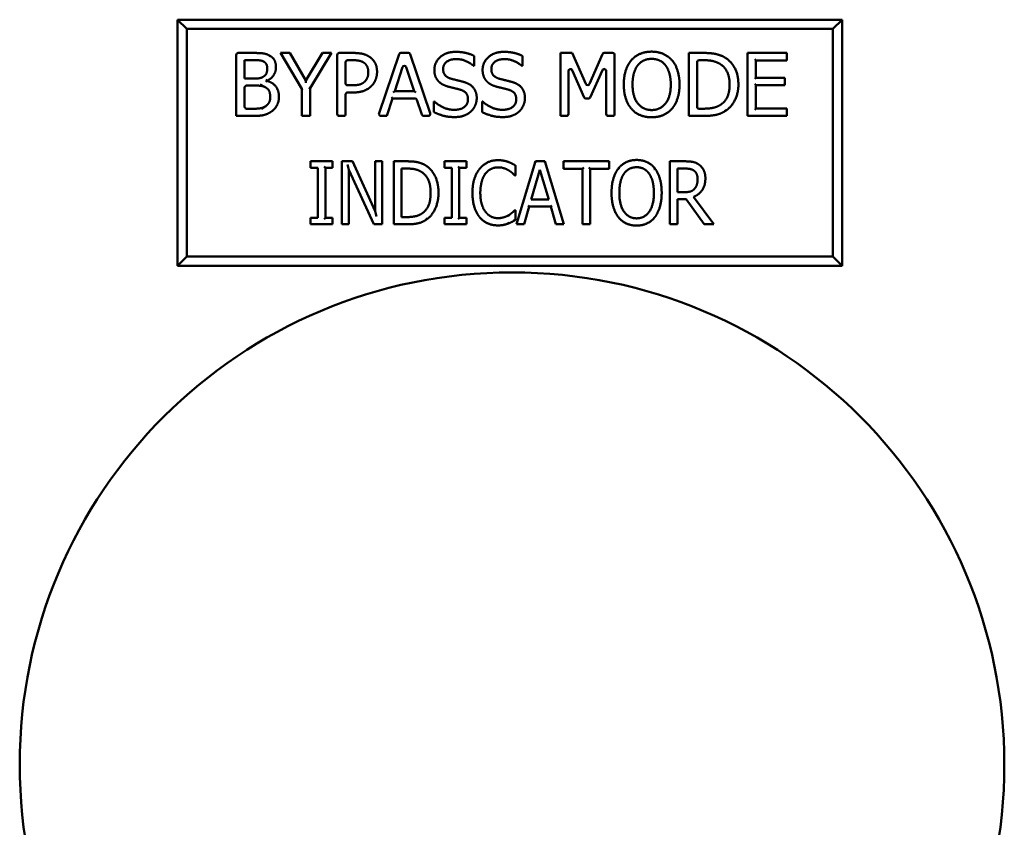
# Model space of a CAD drawing. Header units: inches. Extents: x 1 to 203, y 4 to 128.
# Tile 130 of 132: x 107.55 to 110.05, y 110.18 to 112.23. Entities that reach past the tile are written whole.
import ezdxf

# ---------------------------------------------------------------- set-up
doc = ezdxf.new("R2010")
doc.units = ezdxf.units.IN
doc.header["$LTSCALE"] = 6
doc.header["$MEASUREMENT"] = 0
doc.layers.add('Visible (ANSI)', color=7, linetype='Continuous', lineweight=50)

msp = doc.modelspace()

# ---------------------------------------------------------------- linework, layer by layer
at = {"layer": 'Visible (ANSI)'}
for p, q in [((109.6424, 112.2322), (107.9549, 112.2322)), ((107.9784, 112.2088), (107.9549, 112.2322)), ((107.9549, 112.2322), (107.9549, 111.6072)), ((109.619, 112.2088), (109.6424, 112.2322)), ((109.6424, 111.6072), (109.6424, 112.2322)), ((107.9784, 112.2088), (109.619, 112.2088)), ((107.9784, 111.6307), (107.9784, 112.2088)), ((109.619, 112.2088), (109.619, 111.6307)), ((108.1041, 111.9877), (108.1041, 112.1427)), ((108.1091, 112.1477), (108.1465, 112.1477)), ((108.1457, 112.1295), (108.1254, 112.1295)), ((108.1254, 112.1295), (108.1254, 112.0827)), ((108.1871, 112.1385), (108.1885, 112.1412)), ((108.2216, 112.1447), (108.2164, 112.1477)), ((108.2705, 112.0563), (108.2164, 112.1477)), ((108.2164, 112.1477), (108.24, 112.1477)), ((108.2383, 112.1447), (108.24, 112.1477)), ((108.24, 112.1477), (108.2812, 112.0773)), ((108.2812, 112.0773), (108.3232, 112.1477)), ((108.3458, 112.1477), (108.2917, 112.0585)), ((108.3249, 112.1447), (108.3232, 112.1477)), ((108.3232, 112.1477), (108.3458, 112.1477)), ((108.3405, 112.1447), (108.3458, 112.1477)), ((108.3606, 111.9927), (108.3606, 112.1427)), ((108.3656, 112.1477), (108.4008, 112.1477)), ((108.3995, 112.1293), (108.3868, 112.1293)), ((108.4669, 111.9943), (108.5175, 112.1443)), ((108.5222, 112.1477), (108.5412, 112.1477)), ((108.546, 112.1443), (108.5965, 111.9943)), ((108.7086, 112.1401), (108.7086, 112.1147)), ((108.8311, 112.1401), (108.8311, 112.1147)), ((108.9277, 112.1477), (108.9567, 112.1477)), ((108.9277, 111.9877), (108.9277, 112.1477)), ((108.9567, 112.1477), (108.992, 112.0689)), ((109.0012, 112.069), (109.034, 112.1447)), ((109.0386, 112.1477), (109.0599, 112.1477)), ((109.0649, 112.1427), (109.0649, 111.9927)), ((109.256, 112.1447), (109.253, 112.1477)), ((109.253, 111.9877), (109.253, 112.1477)), ((109.253, 112.1477), (109.2894, 112.1477)), ((109.2905, 112.1293), (109.2793, 112.1293)), ((109.4053, 112.1447), (109.4023, 112.1477)), ((109.4023, 111.9877), (109.4023, 112.1477)), ((109.4023, 112.1477), (109.5024, 112.1477)), ((109.4205, 112.1317), (109.4235, 112.1287)), ((109.5024, 112.1287), (109.4235, 112.1287)), ((109.4235, 112.1287), (109.4235, 112.0849)), ((109.4994, 112.1447), (109.5024, 112.1477)), ((109.4994, 112.1317), (109.5024, 112.1287)), ((109.5024, 112.1477), (109.5024, 112.1287)), ((108.3818, 112.1243), (108.3818, 112.0705)), ((108.5265, 112.1114), (108.5066, 112.0505)), ((108.556, 112.0505), (108.536, 112.1114)), ((108.7086, 112.1147), (108.707, 112.1147)), ((108.8311, 112.1147), (108.8295, 112.1147)), ((108.9475, 112.1018), (108.9475, 111.9927)), ((108.9876, 112.0347), (108.9571, 112.1038)), ((109.034, 112.104), (109.0032, 112.0347)), ((109.0436, 111.9927), (109.0436, 112.102)), ((109.2743, 112.1243), (109.2743, 112.0111)), ((108.1254, 112.0827), (108.1495, 112.0827)), ((108.1797, 112.0793), (108.1827, 112.0774)), ((108.1797, 112.0743), (108.1827, 112.0766)), ((108.1827, 112.0774), (108.1827, 112.0766)), ((108.2812, 112.0714), (108.2812, 112.0773)), ((109.4205, 112.0819), (109.4235, 112.0849)), ((109.4235, 112.0849), (109.497, 112.0849)), ((109.494, 112.0819), (109.497, 112.0849)), ((109.497, 112.0849), (109.497, 112.066)), ((108.1254, 112.0599), (108.1254, 112.0108)), ((108.1495, 112.0649), (108.1304, 112.0649)), ((108.1775, 112.0608), (108.1652, 112.0673)), ((108.2735, 112.0571), (108.2705, 112.0563)), ((108.2705, 111.9877), (108.2705, 112.0563)), ((108.2887, 112.0593), (108.2917, 112.0585)), ((108.2917, 112.0585), (108.2917, 111.9877)), ((108.3868, 112.0655), (108.3964, 112.0655)), ((108.5024, 112.0475), (108.5066, 112.0505)), ((108.5066, 112.0505), (108.556, 112.0505)), ((108.5601, 112.0475), (108.556, 112.0505)), ((109.4205, 112.069), (109.4235, 112.066)), ((109.497, 112.066), (109.4235, 112.066)), ((109.4235, 112.066), (109.4235, 112.0066)), ((109.494, 112.069), (109.497, 112.066)), ((108.3818, 112.0423), (108.3818, 111.9927)), ((108.3999, 112.0473), (108.3868, 112.0473)), ((108.5007, 112.0324), (108.4862, 111.9877)), ((108.4986, 112.0354), (108.5007, 112.0324)), ((108.5582, 112.0324), (108.5007, 112.0324)), ((108.5752, 111.9911), (108.5629, 112.0289)), ((108.9986, 112.0317), (108.9922, 112.0317)), ((108.1304, 112.0058), (108.1426, 112.0058)), ((108.168, 112.0047), (108.1789, 112.0126)), ((108.606, 111.9973), (108.606, 112.024)), ((108.606, 112.024), (108.6076, 112.024)), ((108.7285, 111.9973), (108.7285, 112.024)), ((108.7285, 112.024), (108.7301, 112.024)), ((109.2793, 112.0061), (109.2905, 112.0061)), ((109.4205, 112.0036), (109.4235, 112.0066)), ((109.4235, 112.0066), (109.5024, 112.0066)), ((109.4994, 112.0036), (109.5024, 112.0066)), ((109.5024, 112.0066), (109.5024, 111.9877)), ((108.1071, 111.9907), (108.1041, 111.9877)), ((108.15, 111.9877), (108.1041, 111.9877)), ((108.2735, 111.9907), (108.2705, 111.9877)), ((108.2917, 111.9877), (108.2705, 111.9877)), ((108.2887, 111.9907), (108.2917, 111.9877)), ((108.3768, 111.9877), (108.3656, 111.9877)), ((108.4862, 111.9877), (108.4716, 111.9877)), ((108.484, 111.9907), (108.4862, 111.9877)), ((108.5918, 111.9877), (108.58, 111.9877)), ((108.9425, 111.9877), (108.9277, 111.9877)), ((109.0599, 111.9877), (109.0486, 111.9877)), ((109.256, 111.9907), (109.253, 111.9877)), ((109.2898, 111.9877), (109.253, 111.9877)), ((109.4053, 111.9907), (109.4023, 111.9877)), ((109.5024, 111.9877), (109.4023, 111.9877)), ((109.4994, 111.9907), (109.5024, 111.9877)), ((108.2928, 111.8724), (108.3488, 111.8724)), ((108.2928, 111.8561), (108.2928, 111.8724)), ((108.3112, 111.8561), (108.2928, 111.8561)), ((108.3112, 111.7288), (108.3112, 111.8561)), ((108.3274, 111.8591), (108.3304, 111.8561)), ((108.3488, 111.8561), (108.3304, 111.8561)), ((108.3304, 111.8561), (108.3304, 111.7288)), ((108.3458, 111.8591), (108.3488, 111.8561)), ((108.3488, 111.8724), (108.3488, 111.8561)), ((108.3752, 111.8694), (108.3722, 111.8724)), ((108.3722, 111.7124), (108.3722, 111.8724)), ((108.3722, 111.8724), (108.3993, 111.8724)), ((108.3871, 111.8641), (108.3901, 111.8504)), ((108.4535, 111.7124), (108.3901, 111.8504)), ((108.3901, 111.8504), (108.3901, 111.7124)), ((108.3974, 111.8694), (108.3993, 111.8724)), ((108.3993, 111.8724), (108.4572, 111.7458)), ((108.4602, 111.8694), (108.4572, 111.8724)), ((108.4572, 111.8724), (108.4751, 111.8724)), ((108.4572, 111.7458), (108.4572, 111.8724)), ((108.4721, 111.8694), (108.4751, 111.8724)), ((108.4751, 111.8724), (108.4751, 111.7124)), ((108.5074, 111.8694), (108.5044, 111.8724)), ((108.5044, 111.7124), (108.5044, 111.8724)), ((108.5044, 111.8724), (108.537, 111.8724)), ((108.5381, 111.854), (108.5236, 111.854)), ((108.5236, 111.854), (108.5236, 111.7308)), ((108.6329, 111.8724), (108.6889, 111.8724)), ((108.6329, 111.8561), (108.6329, 111.8724)), ((108.6513, 111.8561), (108.6329, 111.8561)), ((108.6513, 111.7288), (108.6513, 111.8561)), ((108.6675, 111.8591), (108.6705, 111.8561)), ((108.6889, 111.8561), (108.6705, 111.8561)), ((108.6705, 111.8561), (108.6705, 111.7288)), ((108.6859, 111.8591), (108.6889, 111.8561)), ((108.6889, 111.8724), (108.6889, 111.8561)), ((108.8133, 111.8618), (108.8133, 111.8361)), ((108.8157, 111.7124), (108.8642, 111.8724)), ((108.8754, 111.8505), (108.8534, 111.7753)), ((108.8664, 111.8694), (108.8642, 111.8724)), ((108.8642, 111.8724), (108.8876, 111.8724)), ((108.8976, 111.7753), (108.8754, 111.8505)), ((108.8854, 111.8694), (108.8876, 111.8724)), ((108.8876, 111.8724), (108.9361, 111.7124)), ((108.9381, 111.8694), (108.9351, 111.8724)), ((108.9351, 111.8535), (108.9351, 111.8724)), ((108.9351, 111.8724), (109.051, 111.8724)), ((108.9381, 111.8565), (108.9351, 111.8535)), ((108.9835, 111.8535), (108.9351, 111.8535)), ((108.9865, 111.8565), (108.9835, 111.8535)), ((108.9835, 111.7124), (108.9835, 111.8535)), ((108.9996, 111.8565), (109.0026, 111.8535)), ((109.051, 111.8535), (109.0026, 111.8535)), ((109.0026, 111.8535), (109.0026, 111.7124)), ((109.048, 111.8694), (109.051, 111.8724)), ((109.048, 111.8565), (109.051, 111.8535)), ((109.051, 111.8724), (109.051, 111.8535)), ((109.2054, 111.7124), (109.2054, 111.8724)), ((109.2054, 111.8724), (109.2425, 111.8724)), ((109.2436, 111.854), (109.2246, 111.854)), ((109.2246, 111.854), (109.2246, 111.7939)), ((108.7343, 111.8425), (108.7367, 111.8407)), ((108.8133, 111.8361), (108.8118, 111.8361)), ((108.8534, 111.7753), (108.8976, 111.7753)), ((109.2246, 111.7939), (109.2415, 111.7939)), ((109.2464, 111.7761), (109.2246, 111.7761)), ((109.2246, 111.7761), (109.2246, 111.7124)), ((109.292, 111.7124), (109.2464, 111.7761)), ((109.2656, 111.7821), (109.3168, 111.7124)), ((108.8481, 111.7572), (108.835, 111.7124)), ((108.8458, 111.7602), (108.8481, 111.7572)), ((108.9029, 111.7572), (108.8481, 111.7572)), ((108.9052, 111.7602), (108.9029, 111.7572)), ((108.9159, 111.7124), (108.9029, 111.7572)), ((108.2928, 111.7124), (108.2928, 111.7288)), ((108.2928, 111.7288), (108.3112, 111.7288)), ((108.3274, 111.7258), (108.3304, 111.7288)), ((108.3304, 111.7288), (108.3488, 111.7288)), ((108.3458, 111.7258), (108.3488, 111.7288)), ((108.3488, 111.7288), (108.3488, 111.7124)), ((108.4602, 111.732), (108.4572, 111.7458)), ((108.5236, 111.7308), (108.5381, 111.7308)), ((108.6329, 111.7124), (108.6329, 111.7288)), ((108.6329, 111.7288), (108.6513, 111.7288)), ((108.6675, 111.7258), (108.6705, 111.7288)), ((108.6705, 111.7288), (108.6889, 111.7288)), ((108.6859, 111.7258), (108.6889, 111.7288)), ((108.6889, 111.7288), (108.6889, 111.7124)), ((108.7982, 111.7334), (108.7966, 111.7359)), ((108.8119, 111.7487), (108.8133, 111.7487)), ((108.8124, 111.7478), (108.8133, 111.7487)), ((108.8133, 111.7487), (108.8133, 111.7233)), ((108.3488, 111.7124), (108.2928, 111.7124)), ((108.3458, 111.7154), (108.3488, 111.7124)), ((108.3752, 111.7154), (108.3722, 111.7124)), ((108.3901, 111.7124), (108.3722, 111.7124)), ((108.3871, 111.7154), (108.3901, 111.7124)), ((108.4555, 111.7154), (108.4535, 111.7124)), ((108.4751, 111.7124), (108.4535, 111.7124)), ((108.4721, 111.7154), (108.4751, 111.7124)), ((108.5074, 111.7154), (108.5044, 111.7124)), ((108.5374, 111.7124), (108.5044, 111.7124)), ((108.6889, 111.7124), (108.6329, 111.7124)), ((108.6859, 111.7154), (108.6889, 111.7124)), ((108.7931, 111.7171), (108.7942, 111.7142)), ((108.8197, 111.7154), (108.8157, 111.7124)), ((108.835, 111.7124), (108.8157, 111.7124)), ((108.8327, 111.7154), (108.835, 111.7124)), ((108.9182, 111.7154), (108.9159, 111.7124)), ((108.9361, 111.7124), (108.9159, 111.7124)), ((108.9321, 111.7154), (108.9361, 111.7124)), ((108.9865, 111.7154), (108.9835, 111.7124)), ((109.0026, 111.7124), (108.9835, 111.7124)), ((108.9996, 111.7154), (109.0026, 111.7124)), ((109.2246, 111.7124), (109.2054, 111.7124)), ((109.3168, 111.7124), (109.292, 111.7124)), ((107.9784, 111.6307), (107.9549, 111.6072)), ((109.619, 111.6307), (107.9784, 111.6307)), ((109.619, 111.6307), (109.6424, 111.6072)), ((107.9549, 111.6072), (109.6424, 111.6072))]:
    msp.add_line(p, q, dxfattribs=at)
msp.add_circle((108.8044, 110.3402), 1.25, dxfattribs=at)
for centre, start, end in [((108.1091, 112.1427), 90, 180), ((108.3656, 112.1427), 90, 180), ((108.3868, 112.1243), 90, 180), ((108.5222, 112.1427), 90, 161.3703), ((108.5412, 112.1427), 18.6297, 90), ((109.0386, 112.1427), 90, 156.5502), ((109.0599, 112.1427), 0, 90), ((109.2793, 112.1243), 90, 180), ((108.5312, 112.1098), 18.1979, 161.8911), ((108.9525, 112.1018), 23.8079, 180), ((109.0386, 112.102), 0, 155.9934), ((108.1304, 112.0599), 90, 180), ((108.3868, 112.0705), 180, 270), ((108.9966, 112.071), 204.1479, 336.5502), ((108.3868, 112.0423), 90, 180), ((108.5582, 112.0274), 17.9854, 90), ((108.9922, 112.0367), 203.8079, 270), ((108.9986, 112.0367), 270, 335.9934), ((108.1304, 112.0108), 180, 270), ((109.2793, 112.0111), 180, 270), ((108.3656, 111.9927), 180, 270), ((108.3768, 111.9927), 270, 0), ((108.4716, 111.9927), 161.3703, 270), ((108.58, 111.9927), 197.9854, 270), ((108.5918, 111.9927), 270, 18.6297), ((108.9425, 111.9927), 270, 0), ((109.0486, 111.9927), 180, 270), ((109.0599, 111.9927), 270, 0)]:
    msp.add_arc(centre, 0.005, start, end, dxfattribs=at)
for points in [[(108.6072, 112.1047), (108.6072, 112.1242), (108.6375, 112.1505), (108.661, 112.1505)], [(108.661, 112.1505), (108.6745, 112.1505), (108.6983, 112.1452), (108.7086, 112.1401)], [(108.7297, 112.1047), (108.7297, 112.1242), (108.76, 112.1505), (108.7835, 112.1505)], [(108.7835, 112.1505), (108.797, 112.1505), (108.8209, 112.1452), (108.8311, 112.1401)], [(108.1748, 112.1254), (108.1696, 112.1282), (108.157, 112.1295), (108.1457, 112.1295)], [(108.1465, 112.1477), (108.1636, 112.1477), (108.1807, 112.1455), (108.1885, 112.1412)], [(108.1829, 112.1086), (108.1829, 112.1143), (108.179, 112.1229), (108.1748, 112.1254)], [(108.1885, 112.1412), (108.1972, 112.1366), (108.2051, 112.1217), (108.2051, 112.1116)], [(108.428, 112.1232), (108.4229, 112.1265), (108.4095, 112.1293), (108.3995, 112.1293)], [(108.4008, 112.1477), (108.415, 112.1477), (108.435, 112.143), (108.4426, 112.1377)], [(108.4426, 112.1377), (108.4516, 112.1316), (108.4617, 112.1128), (108.4617, 112.0994)], [(108.6624, 112.1321), (108.6476, 112.1321), (108.6294, 112.1182), (108.6294, 112.107)], [(108.707, 112.1147), (108.6994, 112.1217), (108.6755, 112.1321), (108.6624, 112.1321)], [(108.7849, 112.1321), (108.7702, 112.1321), (108.7519, 112.1182), (108.7519, 112.107)], [(108.8295, 112.1147), (108.8219, 112.1217), (108.798, 112.1321), (108.7849, 112.1321)], [(109.159, 112.1326), (109.1475, 112.1326), (109.1301, 112.1246), (109.1235, 112.116)], [(109.1944, 112.116), (109.1881, 112.1243), (109.1702, 112.1326), (109.159, 112.1326)], [(109.2894, 112.1477), (109.312, 112.1477), (109.3377, 112.1409), (109.3468, 112.135)], [(109.3468, 112.135), (109.3622, 112.1247), (109.3792, 112.0909), (109.3792, 112.0675)], [(108.174, 112.088), (108.1789, 112.0911), (108.1829, 112.1011), (108.1829, 112.1086)], [(108.2051, 112.1116), (108.2051, 112.1003), (108.1932, 112.0824), (108.1827, 112.0774)], [(108.4395, 112.0988), (108.4395, 112.1071), (108.4338, 112.1193), (108.428, 112.1232)], [(108.6176, 112.0758), (108.6126, 112.0811), (108.6072, 112.0954), (108.6072, 112.1047)], [(108.6294, 112.107), (108.6294, 112.0968), (108.6401, 112.0848), (108.6502, 112.0821)], [(108.7401, 112.0758), (108.7352, 112.0811), (108.7297, 112.0954), (108.7297, 112.1047)], [(108.7519, 112.107), (108.7519, 112.0968), (108.7626, 112.0848), (108.7728, 112.0821)], [(109.1235, 112.116), (109.1171, 112.1079), (109.1104, 112.0832), (109.1104, 112.0677)], [(109.2075, 112.0677), (109.2075, 112.0835), (109.2006, 112.108), (109.1944, 112.116)], [(108.1495, 112.0827), (108.1595, 112.0827), (108.1689, 112.0848), (108.174, 112.088)], [(108.1827, 112.0766), (108.1969, 112.0727), (108.2126, 112.0521), (108.2126, 112.0368)], [(108.4617, 112.0994), (108.4617, 112.0891), (108.4543, 112.0704), (108.4477, 112.0639)], [(108.644, 112.0617), (108.6357, 112.0639), (108.6226, 112.0705), (108.6176, 112.0758)], [(108.6502, 112.0821), (108.657, 112.0802), (108.6765, 112.0756), (108.683, 112.0736)], [(108.7665, 112.0617), (108.7582, 112.0639), (108.7451, 112.0705), (108.7401, 112.0758)], [(108.7728, 112.0821), (108.7795, 112.0802), (108.7991, 112.0756), (108.8056, 112.0736)], [(108.1775, 112.0608), (108.1724, 112.0634), (108.1605, 112.0649), (108.1495, 112.0649)], [(108.1905, 112.0359), (108.1905, 112.045), (108.1853, 112.0566), (108.1775, 112.0608)], [(108.4477, 112.0639), (108.4394, 112.0557), (108.417, 112.0473), (108.3999, 112.0473)], [(108.6729, 112.0544), (108.6655, 112.0565), (108.6532, 112.0594), (108.644, 112.0617)], [(108.6926, 112.0299), (108.6926, 112.0395), (108.6832, 112.0515), (108.6729, 112.0544)], [(108.683, 112.0736), (108.6995, 112.0686), (108.7148, 112.0482), (108.7148, 112.0333)], [(108.7954, 112.0544), (108.7881, 112.0565), (108.7757, 112.0594), (108.7665, 112.0617)], [(108.8152, 112.0299), (108.8152, 112.0395), (108.8057, 112.0515), (108.7954, 112.0544)], [(108.8056, 112.0736), (108.822, 112.0686), (108.8373, 112.0482), (108.8373, 112.0333)], [(109.1073, 112.0061), (109.0981, 112.0167), (109.0882, 112.048), (109.0882, 112.0677)], [(109.1104, 112.0677), (109.1104, 112.0362), (109.1368, 112.0027), (109.159, 112.0027)], [(109.159, 112.0027), (109.1812, 112.0027), (109.2075, 112.0362), (109.2075, 112.0677)], [(109.2297, 112.0677), (109.2297, 112.0482), (109.2198, 112.0167), (109.2105, 112.0061)], [(109.3792, 112.0675), (109.3792, 112.0456), (109.3614, 112.0104), (109.3465, 112.0005)], [(108.1789, 112.0126), (108.1849, 112.0168), (108.1905, 112.0275), (108.1905, 112.0359)], [(108.657, 112.0032), (108.6746, 112.0032), (108.6926, 112.0179), (108.6926, 112.0299)], [(108.7148, 112.0333), (108.7148, 112.0238), (108.7071, 112.0057), (108.7003, 111.9993)], [(108.7795, 112.0032), (108.7971, 112.0032), (108.8152, 112.0179), (108.8152, 112.0299)], [(108.8373, 112.0333), (108.8373, 112.0238), (108.8297, 112.0057), (108.8228, 111.9993)], [(108.1426, 112.0058), (108.1566, 112.0058), (108.1727, 112.0084), (108.1789, 112.0126)], [(108.6076, 112.024), (108.6181, 112.0141), (108.6447, 112.0032), (108.657, 112.0032)], [(108.7301, 112.024), (108.7406, 112.0141), (108.7672, 112.0032), (108.7795, 112.0032)], [(109.1589, 111.9843), (109.1427, 111.9843), (109.1167, 111.9953), (109.1073, 112.0061)], [(109.2105, 112.0061), (109.2006, 111.9949), (109.1746, 111.9843), (109.1589, 111.9843)], [(109.3465, 112.0005), (109.3343, 111.9929), (109.3093, 111.9877), (109.2898, 111.9877)], [(108.6585, 111.9848), (108.6412, 111.9848), (108.6168, 111.9921), (108.606, 111.9973)], [(108.7003, 111.9993), (108.6926, 111.9923), (108.6732, 111.9848), (108.6585, 111.9848)], [(108.7811, 111.9848), (108.7637, 111.9848), (108.7393, 111.9921), (108.7285, 111.9973)], [(108.8228, 111.9993), (108.8152, 111.9923), (108.7957, 111.9848), (108.7811, 111.9848)], [(108.7221, 111.8532), (108.7306, 111.864), (108.7542, 111.8753), (108.7689, 111.8753)], [(108.7689, 111.8753), (108.7761, 111.8753), (108.7888, 111.873), (108.7942, 111.8711)], [(109.0743, 111.8542), (109.0828, 111.8648), (109.1062, 111.8758), (109.1208, 111.8758)], [(109.1208, 111.8758), (109.1354, 111.8758), (109.159, 111.8644), (109.1672, 111.8542)], [(108.537, 111.8724), (108.5574, 111.8724), (108.5805, 111.8657), (108.5885, 111.8597)], [(108.5761, 111.8444), (108.5684, 111.8495), (108.551, 111.854), (108.5381, 111.854)], [(108.5885, 111.8597), (108.6024, 111.8495), (108.6177, 111.8156), (108.6177, 111.7923)], [(108.704, 111.7923), (108.704, 111.8124), (108.7132, 111.8422), (108.7221, 111.8532)], [(108.7686, 111.8571), (108.7594, 111.8571), (108.7429, 111.8487), (108.7367, 111.8407)], [(108.7956, 111.8495), (108.7901, 111.8529), (108.7772, 111.8571), (108.7686, 111.8571)], [(108.7942, 111.8711), (108.7988, 111.8695), (108.8085, 111.8647), (108.8133, 111.8618)], [(109.0571, 111.7924), (109.0571, 111.8125), (109.066, 111.8431), (109.0743, 111.8542)], [(109.1208, 111.8574), (109.1104, 111.8574), (109.0947, 111.8494), (109.0887, 111.8408)], [(109.1528, 111.8408), (109.1471, 111.8491), (109.1309, 111.8574), (109.1208, 111.8574)], [(109.1672, 111.8542), (109.1753, 111.8435), (109.1844, 111.8124), (109.1844, 111.7924)], [(109.2425, 111.8724), (109.2548, 111.8724), (109.2716, 111.8695), (109.2791, 111.864)], [(109.2665, 111.8486), (109.2625, 111.8516), (109.2516, 111.854), (109.2436, 111.854)], [(109.2791, 111.864), (109.2866, 111.8586), (109.2954, 111.8416), (109.2954, 111.829)], [(108.5978, 111.7926), (108.5978, 111.811), (108.5868, 111.837), (108.5761, 111.8444)], [(108.7367, 111.8407), (108.7306, 111.8325), (108.7239, 111.8077), (108.7239, 111.7923)], [(108.8118, 111.8361), (108.8093, 111.8387), (108.8013, 111.846), (108.7956, 111.8495)], [(109.0887, 111.8408), (109.083, 111.8326), (109.0769, 111.808), (109.0769, 111.7924)], [(109.1646, 111.7924), (109.1646, 111.8083), (109.1584, 111.8328), (109.1528, 111.8408)], [(109.2954, 111.829), (109.2954, 111.8115), (109.2795, 111.7878), (109.2656, 111.7821)], [(109.2756, 111.8273), (109.2756, 111.8343), (109.2712, 111.8451), (109.2665, 111.8486)], [(109.2674, 111.8022), (109.2716, 111.8066), (109.2756, 111.819), (109.2756, 111.8273)], [(109.2415, 111.7939), (109.2496, 111.7939), (109.2629, 111.7971), (109.2674, 111.8022)], [(108.5779, 111.7415), (108.5879, 111.749), (108.5978, 111.7739), (108.5978, 111.7926)], [(108.6177, 111.7923), (108.6177, 111.7704), (108.6017, 111.7351), (108.5884, 111.7253)], [(108.7222, 111.7306), (108.7135, 111.741), (108.704, 111.7721), (108.704, 111.7923)], [(108.7239, 111.7923), (108.7239, 111.7758), (108.731, 111.7521), (108.7372, 111.7439)], [(109.0743, 111.7308), (109.066, 111.7415), (109.0571, 111.7727), (109.0571, 111.7924)], [(109.0769, 111.7924), (109.0769, 111.7609), (109.1008, 111.7275), (109.1208, 111.7275)], [(109.1208, 111.7275), (109.1409, 111.7275), (109.1646, 111.7609), (109.1646, 111.7924)], [(109.1844, 111.7924), (109.1844, 111.773), (109.1755, 111.7415), (109.1672, 111.7308)], [(108.5884, 111.7253), (108.5775, 111.7176), (108.5549, 111.7124), (108.5374, 111.7124)], [(108.5381, 111.7308), (108.5509, 111.7308), (108.57, 111.7354), (108.5779, 111.7415)], [(108.7686, 111.7096), (108.7545, 111.7096), (108.7307, 111.7201), (108.7222, 111.7306)], [(108.7372, 111.7439), (108.7432, 111.736), (108.7595, 111.728), (108.7686, 111.728)], [(108.7686, 111.728), (108.7769, 111.728), (108.791, 111.7325), (108.7966, 111.7359)], [(108.7966, 111.7359), (108.8019, 111.7393), (108.8097, 111.7463), (108.8119, 111.7487)], [(109.1208, 111.7091), (109.1061, 111.7091), (109.0828, 111.7201), (109.0743, 111.7308)], [(109.1672, 111.7308), (109.1584, 111.7197), (109.1348, 111.7091), (109.1208, 111.7091)], [(108.7942, 111.7142), (108.7879, 111.7119), (108.7772, 111.7096), (108.7686, 111.7096)], [(108.8133, 111.7233), (108.8085, 111.7209), (108.8002, 111.7163), (108.7942, 111.7142)]]:
    msp.add_open_spline(points, degree=2, dxfattribs=at)
for points, degree, knots in [([(109.1075, 112.1294), (109.1168, 112.14), (109.1428, 112.151), (109.1589, 112.151)], 2, [0.002358, 0.002358, 0.002358, 1, 2, 2, 2]), ([(109.1589, 112.151), (109.1752, 112.151), (109.2014, 112.1396), (109.2105, 112.1294)], 2, [0, 0, 0, 1, 1.998167, 1.998167, 1.998167]), ([(109.0882, 112.0677), (109.0882, 112.0878), (109.0982, 112.1183), (109.1074, 112.1293)], 2, [0, 0, 0, 1, 1.997683, 1.997683, 1.997683]), ([(109.1075, 112.1294), (109.1074, 112.1294), (109.1074, 112.1294), (109.1074, 112.1294), (109.1074, 112.1293), (109.1074, 112.1293)], 3, [0, 0, 0, 0, 0.0001692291, 0.0001692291, 0.0003384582, 0.0003384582, 0.0003384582, 0.0003384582]), ([(109.2105, 112.1293), (109.2105, 112.1294), (109.2105, 112.1294), (109.2105, 112.1294), (109.2105, 112.1294), (109.2105, 112.1294)], 3, [0, 0, 0, 0, 0.0001274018, 0.0001274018, 0.0002548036, 0.0002548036, 0.0002548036, 0.0002548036]), ([(109.2105, 112.1293), (109.2196, 112.1187), (109.2297, 112.0876), (109.2297, 112.0677)], 2, [0.001794, 0.001794, 0.001794, 1, 2, 2, 2]), ([(109.3327, 112.1197), (109.3242, 112.1247), (109.3049, 112.1293), (109.2905, 112.1293)], 2, [0.002209, 0.002209, 0.002209, 1, 2, 2, 2]), ([(109.3327, 112.1197), (109.3327, 112.1197), (109.3327, 112.1197), (109.3328, 112.1197), (109.3328, 112.1196), (109.3328, 112.1196)], 3, [0, 0, 0, 0, 0.0001123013, 0.0001123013, 0.0002246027, 0.0002246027, 0.0002246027, 0.0002246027]), ([(109.357, 112.0678), (109.357, 112.0862), (109.3448, 112.1122), (109.3328, 112.1196)], 2, [0, 0, 0, 1, 1.998426, 1.998426, 1.998426]), ([(108.3964, 112.0655), (108.4093, 112.0655), (108.4252, 112.0696), (108.4304, 112.075)], 2, [0, 0, 0, 1, 1.996557, 1.996557, 1.996557]), ([(108.4305, 112.0751), (108.4305, 112.0751), (108.4305, 112.0751), (108.4304, 112.075), (108.4304, 112.075), (108.4304, 112.075)], 3, [0, 0, 0, 0, 0.0001331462, 0.0001331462, 0.0002662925, 0.0002662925, 0.0002662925, 0.0002662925]), ([(108.4305, 112.0751), (108.4353, 112.0799), (108.4395, 112.0911), (108.4395, 112.0988)], 2, [0.003912, 0.003912, 0.003912, 1, 2, 2, 2]), ([(109.3347, 112.0167), (109.3459, 112.0242), (109.357, 112.0491), (109.357, 112.0678)], 2, [0.001555, 0.001555, 0.001555, 1, 2, 2, 2]), ([(108.2126, 112.0368), (108.2126, 112.0249), (108.2036, 112.0066), (108.1961, 112.0007)], 2, [0, 0, 0, 1, 1.998038, 1.998038, 1.998038]), ([(108.196, 112.0006), (108.1869, 111.9936), (108.1663, 111.9877), (108.15, 111.9877)], 2, [0.001604, 0.001604, 0.001604, 1, 2, 2, 2]), ([(108.196, 112.0006), (108.196, 112.0006), (108.196, 112.0006), (108.196, 112.0006), (108.1961, 112.0006), (108.1961, 112.0007)], 3, [0, 0, 0, 0, 0.0000945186, 0.0000945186, 0.0001890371, 0.0001890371, 0.0001890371, 0.0001890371]), ([(109.2905, 112.0061), (109.3046, 112.0061), (109.326, 112.0106), (109.3347, 112.0167)], 2, [0, 0, 0, 1, 1.998025, 1.998025, 1.998025]), ([(109.3347, 112.0167), (109.3347, 112.0167), (109.3347, 112.0167), (109.3347, 112.0167), (109.3347, 112.0167), (109.3347, 112.0167)], 3, [0, 0, 0, 0, 0.0001063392, 0.0001063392, 0.0002126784, 0.0002126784, 0.0002126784, 0.0002126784]), ([(109.3449, 112.003), (109.3449, 112.003), (109.3449, 112.003), (109.3451, 112.0027), (109.3453, 112.0023), (109.3457, 112.0017), (109.3459, 112.0015), (109.3462, 112.001), (109.3463, 112.0008), (109.3465, 112.0006), (109.3465, 112.0005), (109.3465, 112.0005)], 3, [-0.01200768, -0.01200768, -0.01200768, -0.01200768, -0.01195212, -0.01195212, -0.00892998, -0.00892998, -0.00595314, -0.00595314, -0.00297652, -0.00297652, 0, 0, 0, 0]), ([(109.0767, 111.8523), (109.0767, 111.8523), (109.0767, 111.8523), (109.0764, 111.8526), (109.0761, 111.8528), (109.0755, 111.8533), (109.0752, 111.8535), (109.0748, 111.8538), (109.0746, 111.8539), (109.0744, 111.8541), (109.0743, 111.8542), (109.0743, 111.8542)], 3, [-0.00005556, -0.00005556, -0.00005556, -0.00005556, 0, 0, 0.00302222, 0.00302222, 0.00599909, 0.00599909, 0.00897571, 0.00897571, 0.01195222, 0.01195222, 0.01195222, 0.01195222]), ([(109.1648, 111.8523), (109.1648, 111.8523), (109.1648, 111.8523), (109.1651, 111.8526), (109.1655, 111.8528), (109.166, 111.8532), (109.1663, 111.8534), (109.1667, 111.8538), (109.1669, 111.8539), (109.1671, 111.8541), (109.1672, 111.8542), (109.1672, 111.8542)], 3, [-0.01200752, -0.01200752, -0.01200752, -0.01200752, -0.01195196, -0.01195196, -0.00893004, -0.00893004, -0.00595326, -0.00595326, -0.0029766, -0.0029766, 0, 0, 0, 0]), ([(108.8131, 111.8391), (108.8131, 111.8391), (108.813, 111.8391), (108.813, 111.8389), (108.8129, 111.8387), (108.8127, 111.8382), (108.8126, 111.838), (108.8123, 111.8375), (108.8122, 111.8371), (108.812, 111.8366), (108.8119, 111.8364), (108.8118, 111.8362), (108.8118, 111.8361), (108.8118, 111.8361)], 3, [-0.00006022, -0.00006022, -0.00006022, -0.00006022, 0, 0, 0.00186689, 0.00186689, 0.00372129, 0.00372129, 0.00684471, 0.00684471, 0.00971839, 0.00971839, 0.01247488, 0.01247488, 0.01247488, 0.01247488]), ([(108.5866, 111.7277), (108.5866, 111.7277), (108.5866, 111.7277), (108.5869, 111.7274), (108.5871, 111.727), (108.5875, 111.7265), (108.5877, 111.7262), (108.588, 111.7257), (108.5882, 111.7256), (108.5883, 111.7253), (108.5884, 111.7253), (108.5884, 111.7253)], 3, [-0.01200768, -0.01200768, -0.01200768, -0.01200768, -0.01195212, -0.01195212, -0.00892998, -0.00892998, -0.00595315, -0.00595315, -0.00297652, -0.00297652, 0, 0, 0, 0]), ([(108.8103, 111.7429), (108.8103, 111.7429), (108.8104, 111.7429), (108.8111, 111.7447), (108.8118, 111.7464), (108.8124, 111.7478)], 3, [-0.01252436, -0.01252436, -0.01252436, -0.01252436, -0.0124291, -0.0124291, -0.00124705, -0.00124705, -0.00124705, -0.00124705]), ([(108.8103, 111.7252), (108.8103, 111.7251), (108.8104, 111.7251), (108.8106, 111.725), (108.8109, 111.7248), (108.8114, 111.7245), (108.8116, 111.7244), (108.8121, 111.7241), (108.8124, 111.7239), (108.8129, 111.7236), (108.8131, 111.7235), (108.8133, 111.7234), (108.8133, 111.7233), (108.8133, 111.7233)], 3, [-0.00006499, -0.00006499, -0.00006499, -0.00006499, 0, 0, 0.00224219, 0.00224219, 0.0044484, 0.0044484, 0.00766137, 0.00766137, 0.01042905, 0.01042905, 0.01300416, 0.01300416, 0.01300416, 0.01300416]), ([(108.8124, 111.7478), (108.8122, 111.748), (108.8121, 111.7482), (108.812, 111.7486), (108.8119, 111.7487), (108.8119, 111.7487), (108.8119, 111.7487), (108.8119, 111.7487)], 3, [-0.006508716, -0.006508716, -0.006508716, -0.006508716, -0.003695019, -0.003695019, -0.000940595, -0.000940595, 0, 0, 0, 0])]:
    msp.add_open_spline(points, degree=degree, knots=knots, dxfattribs=at)

doc.saveas('drawing.dxf')
